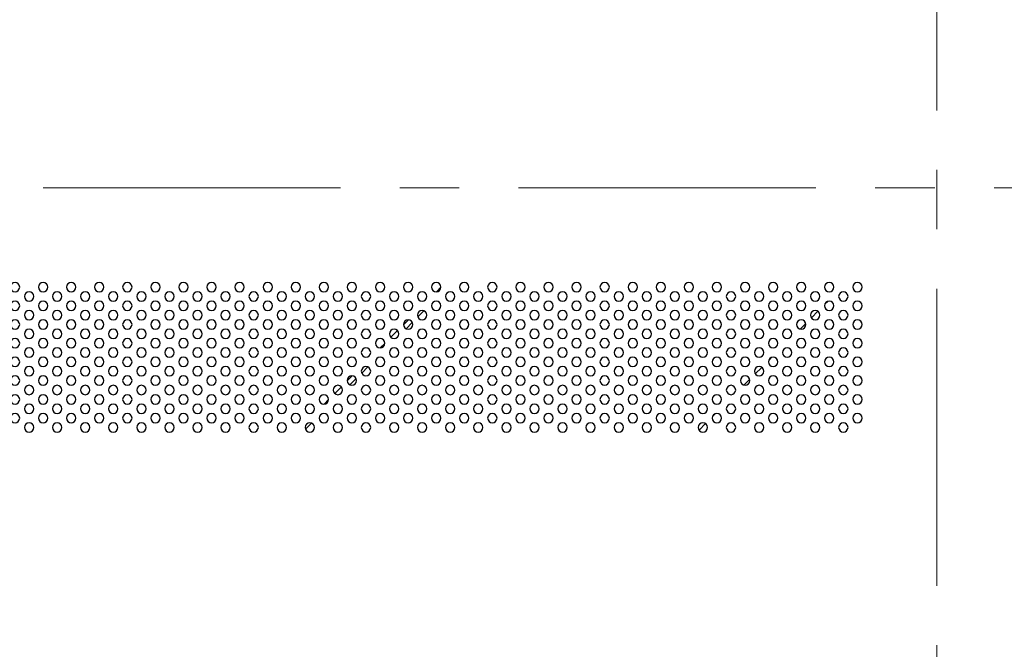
# Model space of a CAD drawing. Header units: millimetres. Extents: x 0 to 1118, y 0 to 864.
# Tile 93 of 256: x 837 to 879, y 404 to 431. Entities that reach past the tile are written whole.
import ezdxf

# ---------------------------------------------------------------- set-up
doc = ezdxf.new("R2010")
doc.units = ezdxf.units.MM
doc.linetypes.add('CENTERX2', pattern=[20.32, 12.7, -2.54, 2.54, -2.54])

msp = doc.modelspace()

# ---------------------------------------------------------------- linework, layer by layer
at = {"color": 7, "linetype": 'CENTERX2', "lineweight": 18}
for p, q in [((876.5515, 541.5675), (876.5515, 301.3808)), ((675.7975, 423.952), (1079.6431, 423.952))]:
    msp.add_line(p, q, dxfattribs=at)
at = {"color": 7, "linetype": 'Continuous', "lineweight": 25}
for p, q in [((855.3523, 419.7079), (855.1627, 419.5183)), ((854.3681, 418.4408), (854.6298, 418.7025)), ((871.8882, 419.1073), (871.7633, 418.9825)), ((853.9623, 418.3178), (853.7528, 418.1084)), ((871.4645, 418.6837), (871.1869, 418.4061)), ((853.8654, 417.938), (854.1326, 418.2052)), ((870.9468, 418.166), (870.7047, 417.9238)), ((853.4989, 417.8544), (853.2162, 417.5717)), ((852.9523, 417.3079), (852.7627, 417.1183)), ((869.4882, 416.7073), (869.3633, 416.5825)), ((851.9681, 416.0408), (852.2298, 416.3025)), ((869.0645, 416.2837), (868.7869, 416.0061)), ((851.5623, 415.9178), (851.3528, 415.7084)), ((851.4654, 415.538), (851.7326, 415.8052)), ((868.5468, 415.766), (868.3047, 415.5238)), ((851.0989, 415.4544), (850.8162, 415.1717)), ((850.5523, 414.9079), (850.3627, 414.7183)), ((867.0882, 414.3073), (866.9633, 414.1825)), ((849.5681, 413.6408), (849.8298, 413.9025)), ((866.6645, 413.8837), (866.3869, 413.6061))]:
    msp.add_line(p, q, dxfattribs=at)
for centre, start, end in [((837.1526, 419.718), 0, 180), ((837.1526, 419.718), 180, 0), ((838.3526, 419.718), 0, 180), ((838.3526, 419.718), 180, 0), ((839.5526, 419.718), 0, 180), ((839.5526, 419.718), 180, 0), ((840.7526, 419.718), 0, 180), ((840.7526, 419.718), 180, 0), ((841.9526, 419.718), 0, 180), ((841.9526, 419.718), 180, 0), ((843.1526, 419.718), 0, 180), ((843.1526, 419.718), 180, 0), ((844.3526, 419.718), 0, 180), ((844.3526, 419.718), 180, 0), ((845.5526, 419.718), 0, 180), ((845.5526, 419.718), 180, 0), ((846.7526, 419.718), 0, 180), ((846.7526, 419.718), 180, 0), ((847.9526, 419.718), 0, 180), ((847.9526, 419.718), 180, 0), ((849.1526, 419.718), 0, 180), ((849.1526, 419.718), 180, 0), ((850.3526, 419.718), 0, 180), ((850.3526, 419.718), 180, 0), ((851.5526, 419.718), 0, 180), ((851.5526, 419.718), 180, 0), ((852.7526, 419.718), 0, 180), ((852.7526, 419.718), 180, 0), ((853.9526, 419.718), 0, 180), ((853.9526, 419.718), 180, 0), ((855.1526, 419.718), 0, 180), ((855.1526, 419.718), 180, 0), ((856.3526, 419.718), 0, 180), ((856.3526, 419.718), 180, 0), ((857.5526, 419.718), 0, 180), ((857.5526, 419.718), 180, 0), ((858.7526, 419.718), 0, 180), ((858.7526, 419.718), 180, 0), ((859.9526, 419.718), 0, 180), ((859.9526, 419.718), 180, 0), ((861.1526, 419.718), 0, 180), ((861.1526, 419.718), 180, 0), ((862.3526, 419.718), 0, 180), ((862.3526, 419.718), 180, 0), ((863.5526, 419.718), 0, 180), ((863.5526, 419.718), 180, 0), ((864.7526, 419.718), 0, 180), ((864.7526, 419.718), 180, 0), ((865.9526, 419.718), 0, 180), ((865.9526, 419.718), 180, 0), ((867.1526, 419.718), 0, 180), ((867.1526, 419.718), 180, 0), ((868.3526, 419.718), 0, 180), ((868.3526, 419.718), 180, 0), ((869.5526, 419.718), 0, 180), ((869.5526, 419.718), 180, 0), ((870.7526, 419.718), 0, 180), ((870.7526, 419.718), 180, 0), ((871.9526, 419.718), 0, 180), ((871.9526, 419.718), 180, 0), ((873.1526, 419.718), 0, 180), ((873.1526, 419.718), 180, 0), ((837.1526, 418.918), 0, 180), ((837.7526, 419.318), 0, 180), ((837.7526, 419.318), 180, 0), ((838.3526, 418.918), 0, 180), ((838.9526, 419.318), 0, 180), ((838.9526, 419.318), 180, 0), ((839.5526, 418.918), 0, 180), ((840.1526, 419.318), 0, 180), ((840.1526, 419.318), 180, 0), ((840.7526, 418.918), 0, 180), ((841.3526, 419.318), 0, 180), ((841.3526, 419.318), 180, 0), ((841.9526, 418.918), 0, 180), ((842.5526, 419.318), 0, 180), ((842.5526, 419.318), 180, 0), ((843.1526, 418.918), 0, 180), ((843.7526, 419.318), 0, 180), ((843.7526, 419.318), 180, 0), ((844.3526, 418.918), 0, 180), ((844.9526, 419.318), 0, 180), ((844.9526, 419.318), 180, 0), ((845.5526, 418.918), 0, 180), ((846.1526, 419.318), 0, 180), ((846.1526, 419.318), 180, 0), ((846.7526, 418.918), 0, 180), ((847.3526, 419.318), 0, 180), ((847.3526, 419.318), 180, 0), ((847.9526, 418.918), 0, 180), ((848.5526, 419.318), 0, 180), ((848.5526, 419.318), 180, 0), ((849.1526, 418.918), 0, 180), ((849.7526, 419.318), 0, 180), ((849.7526, 419.318), 180, 0), ((850.3526, 418.918), 0, 180), ((850.9526, 419.318), 0, 180), ((850.9526, 419.318), 180, 0), ((851.5526, 418.918), 0, 180), ((852.1526, 419.318), 0, 180), ((852.1526, 419.318), 180, 0), ((852.7526, 418.918), 0, 180), ((853.3526, 419.318), 0, 180), ((853.3526, 419.318), 180, 0), ((853.9526, 418.918), 0, 180), ((854.5526, 419.318), 0, 180), ((854.5526, 419.318), 180, 0), ((855.1526, 418.918), 0, 180), ((855.7526, 419.318), 0, 180), ((855.7526, 419.318), 180, 0), ((856.3526, 418.918), 0, 180), ((856.9526, 419.318), 0, 180), ((856.9526, 419.318), 180, 0), ((857.5526, 418.918), 0, 180), ((858.1526, 419.318), 0, 180), ((858.1526, 419.318), 180, 0), ((858.7526, 418.918), 0, 180), ((859.3526, 419.318), 0, 180), ((859.3526, 419.318), 180, 0), ((859.9526, 418.918), 0, 180), ((860.5526, 419.318), 0, 180), ((860.5526, 419.318), 180, 0), ((861.1526, 418.918), 0, 180), ((861.7526, 419.318), 0, 180), ((861.7526, 419.318), 180, 0), ((862.3526, 418.918), 0, 180), ((862.9526, 419.318), 0, 180), ((862.9526, 419.318), 180, 0), ((863.5526, 418.918), 0, 180), ((864.1526, 419.318), 0, 180), ((864.1526, 419.318), 180, 0), ((864.7526, 418.918), 0, 180), ((865.3526, 419.318), 0, 180), ((865.3526, 419.318), 180, 0), ((865.9526, 418.918), 0, 180), ((866.5526, 419.318), 0, 180), ((866.5526, 419.318), 180, 0), ((867.1526, 418.918), 0, 180), ((867.7526, 419.318), 0, 180), ((867.7526, 419.318), 180, 0), ((868.3526, 418.918), 0, 180), ((868.9526, 419.318), 0, 180), ((868.9526, 419.318), 180, 0), ((869.5526, 418.918), 0, 180), ((870.1526, 419.318), 0, 180), ((870.1526, 419.318), 180, 0), ((870.7526, 418.918), 0, 180), ((871.3526, 419.318), 0, 180), ((871.3526, 419.318), 180, 0), ((871.9526, 418.918), 0, 180), ((872.5526, 419.318), 0, 180), ((872.5526, 419.318), 180, 0), ((873.1526, 418.918), 0, 180), ((837.1526, 418.918), 180, 0), ((837.7526, 418.518), 0, 180), ((838.3526, 418.918), 180, 0), ((838.9526, 418.518), 0, 180), ((839.5526, 418.918), 180, 0), ((840.1526, 418.518), 0, 180), ((840.7526, 418.918), 180, 0), ((841.3526, 418.518), 0, 180), ((841.9526, 418.918), 180, 0), ((842.5526, 418.518), 0, 180), ((843.1526, 418.918), 180, 0), ((843.7526, 418.518), 0, 180), ((844.3526, 418.918), 180, 0), ((844.9526, 418.518), 0, 180), ((845.5526, 418.918), 180, 0), ((846.1526, 418.518), 0, 180), ((846.7526, 418.918), 180, 0), ((847.3526, 418.518), 0, 180), ((847.9526, 418.918), 180, 0), ((848.5526, 418.518), 0, 180), ((849.1526, 418.918), 180, 0), ((849.7526, 418.518), 0, 180), ((850.3526, 418.918), 180, 0), ((850.9526, 418.518), 0, 180), ((851.5526, 418.918), 180, 0), ((852.1526, 418.518), 0, 180), ((852.7526, 418.918), 180, 0), ((853.3526, 418.518), 0, 180), ((853.9526, 418.918), 180, 0), ((854.5526, 418.518), 0, 180), ((855.1526, 418.918), 180, 0), ((855.7526, 418.518), 0, 180), ((856.3526, 418.918), 180, 0), ((856.9526, 418.518), 0, 180), ((857.5526, 418.918), 180, 0), ((858.1526, 418.518), 0, 180), ((858.7526, 418.918), 180, 0), ((859.3526, 418.518), 0, 180), ((859.9526, 418.918), 180, 0), ((860.5526, 418.518), 0, 180), ((861.1526, 418.918), 180, 0), ((861.7526, 418.518), 0, 180), ((862.3526, 418.918), 180, 0), ((862.9526, 418.518), 0, 180), ((863.5526, 418.918), 180, 0), ((864.1526, 418.518), 0, 180), ((864.7526, 418.918), 180, 0), ((865.3526, 418.518), 0, 180), ((865.9526, 418.918), 180, 0), ((866.5526, 418.518), 0, 180), ((867.1526, 418.918), 180, 0), ((867.7526, 418.518), 0, 180), ((868.3526, 418.918), 180, 0), ((868.9526, 418.518), 0, 180), ((869.5526, 418.918), 180, 0), ((870.1526, 418.518), 0, 180), ((870.7526, 418.918), 180, 0), ((871.3526, 418.518), 0, 180), ((871.9526, 418.918), 180, 0), ((872.5526, 418.518), 0, 180), ((873.1526, 418.918), 180, 0), ((837.1526, 418.118), 0, 180), ((837.7526, 418.518), 180, 0), ((838.3526, 418.118), 0, 180), ((838.9526, 418.518), 180, 0), ((839.5526, 418.118), 0, 180), ((840.1526, 418.518), 180, 0), ((840.7526, 418.118), 0, 180), ((841.3526, 418.518), 180, 0), ((841.9526, 418.118), 0, 180), ((842.5526, 418.518), 180, 0), ((843.1526, 418.118), 0, 180), ((843.7526, 418.518), 180, 0), ((844.3526, 418.118), 0, 180), ((844.9526, 418.518), 180, 0), ((845.5526, 418.118), 0, 180), ((846.1526, 418.518), 180, 0), ((846.7526, 418.118), 0, 180), ((847.3526, 418.518), 180, 0), ((847.9526, 418.118), 0, 180), ((848.5526, 418.518), 180, 0), ((849.1526, 418.118), 0, 180), ((849.7526, 418.518), 180, 0), ((850.3526, 418.118), 0, 180), ((850.9526, 418.518), 180, 0), ((851.5526, 418.118), 0, 180), ((852.1526, 418.518), 180, 0), ((852.7526, 418.118), 0, 180), ((853.3526, 418.518), 180, 0), ((853.9526, 418.118), 0, 180), ((854.5526, 418.518), 180, 0), ((855.1526, 418.118), 0, 180), ((855.7526, 418.518), 180, 0), ((856.3526, 418.118), 0, 180), ((856.9526, 418.518), 180, 0), ((857.5526, 418.118), 0, 180), ((858.1526, 418.518), 180, 0), ((858.7526, 418.118), 0, 180), ((859.3526, 418.518), 180, 0), ((859.9526, 418.118), 0, 180), ((860.5526, 418.518), 180, 0), ((861.1526, 418.118), 0, 180), ((861.7526, 418.518), 180, 0), ((862.3526, 418.118), 0, 180), ((862.9526, 418.518), 180, 0), ((863.5526, 418.118), 0, 180), ((864.1526, 418.518), 180, 0), ((864.7526, 418.118), 0, 180), ((865.3526, 418.518), 180, 0), ((865.9526, 418.118), 0, 180), ((866.5526, 418.518), 180, 0), ((867.1526, 418.118), 0, 180), ((867.7526, 418.518), 180, 0), ((868.3526, 418.118), 0, 180), ((868.9526, 418.518), 180, 0), ((869.5526, 418.118), 0, 180), ((870.1526, 418.518), 180, 0), ((870.7526, 418.118), 0, 180), ((871.3526, 418.518), 180, 0), ((871.9526, 418.118), 0, 180), ((872.5526, 418.518), 180, 0), ((873.1526, 418.118), 0, 180), ((837.1526, 418.118), 180, 0), ((837.7526, 417.718), 0, 180), ((838.3526, 418.118), 180, 0), ((838.9526, 417.718), 0, 180), ((839.5526, 418.118), 180, 0), ((840.1526, 417.718), 0, 180), ((840.7526, 418.118), 180, 0), ((841.3526, 417.718), 0, 180), ((841.9526, 418.118), 180, 0), ((842.5526, 417.718), 0, 180), ((843.1526, 418.118), 180, 0), ((843.7526, 417.718), 0, 180), ((844.3526, 418.118), 180, 0), ((844.9526, 417.718), 0, 180), ((845.5526, 418.118), 180, 0), ((846.1526, 417.718), 0, 180), ((846.7526, 418.118), 180, 0), ((847.3526, 417.718), 0, 180), ((847.9526, 418.118), 180, 0), ((848.5526, 417.718), 0, 180), ((849.1526, 418.118), 180, 0), ((849.7526, 417.718), 0, 180), ((850.3526, 418.118), 180, 0), ((850.9526, 417.718), 0, 180), ((851.5526, 418.118), 180, 0), ((852.1526, 417.718), 0, 180), ((852.7526, 418.118), 180, 0), ((853.3526, 417.718), 0, 180), ((853.9526, 418.118), 180, 0), ((854.5526, 417.718), 0, 180), ((855.1526, 418.118), 180, 0), ((855.7526, 417.718), 0, 180), ((856.3526, 418.118), 180, 0), ((856.9526, 417.718), 0, 180), ((857.5526, 418.118), 180, 0), ((858.1526, 417.718), 0, 180), ((858.7526, 418.118), 180, 0), ((859.3526, 417.718), 0, 180), ((859.9526, 418.118), 180, 0), ((860.5526, 417.718), 0, 180), ((861.1526, 418.118), 180, 0), ((861.7526, 417.718), 0, 180), ((862.3526, 418.118), 180, 0), ((862.9526, 417.718), 0, 180), ((863.5526, 418.118), 180, 0), ((864.1526, 417.718), 0, 180), ((864.7526, 418.118), 180, 0), ((865.3526, 417.718), 0, 180), ((865.9526, 418.118), 180, 0), ((866.5526, 417.718), 0, 180), ((867.1526, 418.118), 180, 0), ((867.7526, 417.718), 0, 180), ((868.3526, 418.118), 180, 0), ((868.9526, 417.718), 0, 180), ((869.5526, 418.118), 180, 0), ((870.1526, 417.718), 0, 180), ((870.7526, 418.118), 180, 0), ((871.3526, 417.718), 0, 180), ((871.9526, 418.118), 180, 0), ((872.5526, 417.718), 0, 180), ((873.1526, 418.118), 180, 0), ((837.1526, 417.318), 0, 180), ((837.7526, 417.718), 180, 0), ((838.3526, 417.318), 0, 180), ((838.9526, 417.718), 180, 0), ((839.5526, 417.318), 0, 180), ((840.1526, 417.718), 180, 0), ((840.7526, 417.318), 0, 180), ((841.3526, 417.718), 180, 0), ((841.9526, 417.318), 0, 180), ((842.5526, 417.718), 180, 0), ((843.1526, 417.318), 0, 180), ((843.7526, 417.718), 180, 0), ((844.3526, 417.318), 0, 180), ((844.9526, 417.718), 180, 0), ((845.5526, 417.318), 0, 180), ((846.1526, 417.718), 180, 0), ((846.7526, 417.318), 0, 180), ((847.3526, 417.718), 180, 0), ((847.9526, 417.318), 0, 180), ((848.5526, 417.718), 180, 0), ((849.1526, 417.318), 0, 180), ((849.7526, 417.718), 180, 0), ((850.3526, 417.318), 0, 180), ((850.9526, 417.718), 180, 0), ((851.5526, 417.318), 0, 180), ((852.1526, 417.718), 180, 0), ((852.7526, 417.318), 0, 180), ((853.3526, 417.718), 180, 0), ((853.9526, 417.318), 0, 180), ((854.5526, 417.718), 180, 0), ((855.1526, 417.318), 0, 180), ((855.7526, 417.718), 180, 0), ((856.3526, 417.318), 0, 180), ((856.9526, 417.718), 180, 0), ((857.5526, 417.318), 0, 180), ((858.1526, 417.718), 180, 0), ((858.7526, 417.318), 0, 180), ((859.3526, 417.718), 180, 0), ((859.9526, 417.318), 0, 180), ((860.5526, 417.718), 180, 0), ((861.1526, 417.318), 0, 180), ((861.7526, 417.718), 180, 0), ((862.3526, 417.318), 0, 180), ((862.9526, 417.718), 180, 0), ((863.5526, 417.318), 0, 180), ((864.1526, 417.718), 180, 0), ((864.7526, 417.318), 0, 180), ((865.3526, 417.718), 180, 0), ((865.9526, 417.318), 0, 180), ((866.5526, 417.718), 180, 0), ((867.1526, 417.318), 0, 180), ((867.7526, 417.718), 180, 0), ((868.3526, 417.318), 0, 180), ((868.9526, 417.718), 180, 0), ((869.5526, 417.318), 0, 180), ((870.1526, 417.718), 180, 0), ((870.7526, 417.318), 0, 180), ((871.3526, 417.718), 180, 0), ((871.9526, 417.318), 0, 180), ((872.5526, 417.718), 180, 0), ((873.1526, 417.318), 0, 180), ((837.1526, 417.318), 180, 0), ((837.7526, 416.918), 0, 180), ((838.3526, 417.318), 180, 0), ((838.9526, 416.918), 0, 180), ((839.5526, 417.318), 180, 0), ((840.1526, 416.918), 0, 180), ((840.7526, 417.318), 180, 0), ((841.3526, 416.918), 0, 180), ((841.9526, 417.318), 180, 0), ((842.5526, 416.918), 0, 180), ((843.1526, 417.318), 180, 0), ((843.7526, 416.918), 0, 180), ((844.3526, 417.318), 180, 0), ((844.9526, 416.918), 0, 180), ((845.5526, 417.318), 180, 0), ((846.1526, 416.918), 0, 180), ((846.7526, 417.318), 180, 0), ((847.3526, 416.918), 0, 180), ((847.9526, 417.318), 180, 0), ((848.5526, 416.918), 0, 180), ((849.1526, 417.318), 180, 0), ((849.7526, 416.918), 0, 180), ((850.3526, 417.318), 180, 0), ((850.9526, 416.918), 0, 180), ((851.5526, 417.318), 180, 0), ((852.1526, 416.918), 0, 180), ((852.7526, 417.318), 180, 0), ((853.3526, 416.918), 0, 180), ((853.9526, 417.318), 180, 0), ((854.5526, 416.918), 0, 180), ((855.1526, 417.318), 180, 0), ((855.7526, 416.918), 0, 180), ((856.3526, 417.318), 180, 0), ((856.9526, 416.918), 0, 180), ((857.5526, 417.318), 180, 0), ((858.1526, 416.918), 0, 180), ((858.7526, 417.318), 180, 0), ((859.3526, 416.918), 0, 180), ((859.9526, 417.318), 180, 0), ((860.5526, 416.918), 0, 180), ((861.1526, 417.318), 180, 0), ((861.7526, 416.918), 0, 180), ((862.3526, 417.318), 180, 0), ((862.9526, 416.918), 0, 180), ((863.5526, 417.318), 180, 0), ((864.1526, 416.918), 0, 180), ((864.7526, 417.318), 180, 0), ((865.3526, 416.918), 0, 180), ((865.9526, 417.318), 180, 0), ((866.5526, 416.918), 0, 180), ((867.1526, 417.318), 180, 0), ((867.7526, 416.918), 0, 180), ((868.3526, 417.318), 180, 0), ((868.9526, 416.918), 0, 180), ((869.5526, 417.318), 180, 0), ((870.1526, 416.918), 0, 180), ((870.7526, 417.318), 180, 0), ((871.3526, 416.918), 0, 180), ((871.9526, 417.318), 180, 0), ((872.5526, 416.918), 0, 180), ((873.1526, 417.318), 180, 0), ((837.1526, 416.518), 0, 180), ((837.7526, 416.918), 180, 0), ((838.3526, 416.518), 0, 180), ((838.9526, 416.918), 180, 0), ((839.5526, 416.518), 0, 180), ((840.1526, 416.918), 180, 0), ((840.7526, 416.518), 0, 180), ((841.3526, 416.918), 180, 0), ((841.9526, 416.518), 0, 180), ((842.5526, 416.918), 180, 0), ((843.1526, 416.518), 0, 180), ((843.7526, 416.918), 180, 0), ((844.3526, 416.518), 0, 180), ((844.9526, 416.918), 180, 0), ((845.5526, 416.518), 0, 180), ((846.1526, 416.918), 180, 0), ((846.7526, 416.518), 0, 180), ((847.3526, 416.918), 180, 0), ((847.9526, 416.518), 0, 180), ((848.5526, 416.918), 180, 0), ((849.1526, 416.518), 0, 180), ((849.7526, 416.918), 180, 0), ((850.3526, 416.518), 0, 180), ((850.9526, 416.918), 180, 0), ((851.5526, 416.518), 0, 180), ((852.1526, 416.918), 180, 0), ((852.7526, 416.518), 0, 180), ((853.3526, 416.918), 180, 0), ((853.9526, 416.518), 0, 180), ((854.5526, 416.918), 180, 0), ((855.1526, 416.518), 0, 180), ((855.7526, 416.918), 180, 0), ((856.3526, 416.518), 0, 180), ((856.9526, 416.918), 180, 0), ((857.5526, 416.518), 0, 180), ((858.1526, 416.918), 180, 0), ((858.7526, 416.518), 0, 180), ((859.3526, 416.918), 180, 0), ((859.9526, 416.518), 0, 180), ((860.5526, 416.918), 180, 0), ((861.1526, 416.518), 0, 180), ((861.7526, 416.918), 180, 0), ((862.3526, 416.518), 0, 180), ((862.9526, 416.918), 180, 0), ((863.5526, 416.518), 0, 180), ((864.1526, 416.918), 180, 0), ((864.7526, 416.518), 0, 180), ((865.3526, 416.918), 180, 0), ((865.9526, 416.518), 0, 180), ((866.5526, 416.918), 180, 0), ((867.1526, 416.518), 0, 180), ((867.7526, 416.918), 180, 0), ((868.3526, 416.518), 0, 180), ((868.9526, 416.918), 180, 0), ((869.5526, 416.518), 0, 180), ((870.1526, 416.918), 180, 0), ((870.7526, 416.518), 0, 180), ((871.3526, 416.918), 180, 0), ((871.9526, 416.518), 0, 180), ((872.5526, 416.918), 180, 0), ((873.1526, 416.518), 0, 180), ((837.1526, 416.518), 180, 0), ((837.7526, 416.118), 0, 180), ((838.3526, 416.518), 180, 0), ((838.9526, 416.118), 0, 180), ((839.5526, 416.518), 180, 0), ((840.1526, 416.118), 0, 180), ((840.7526, 416.518), 180, 0), ((841.3526, 416.118), 0, 180), ((841.9526, 416.518), 180, 0), ((842.5526, 416.118), 0, 180), ((843.1526, 416.518), 180, 0), ((843.7526, 416.118), 0, 180), ((844.3526, 416.518), 180, 0), ((844.9526, 416.118), 0, 180), ((845.5526, 416.518), 180, 0), ((846.1526, 416.118), 0, 180), ((846.7526, 416.518), 180, 0), ((847.3526, 416.118), 0, 180), ((847.9526, 416.518), 180, 0), ((848.5526, 416.118), 0, 180), ((849.1526, 416.518), 180, 0), ((849.7526, 416.118), 0, 180), ((850.3526, 416.518), 180, 0), ((850.9526, 416.118), 0, 180), ((851.5526, 416.518), 180, 0), ((852.1526, 416.118), 0, 180), ((852.7526, 416.518), 180, 0), ((853.3526, 416.118), 0, 180), ((853.9526, 416.518), 180, 0), ((854.5526, 416.118), 0, 180), ((855.1526, 416.518), 180, 0), ((855.7526, 416.118), 0, 180), ((856.3526, 416.518), 180, 0), ((856.9526, 416.118), 0, 180), ((857.5526, 416.518), 180, 0), ((858.1526, 416.118), 0, 180), ((858.7526, 416.518), 180, 0), ((859.3526, 416.118), 0, 180), ((859.9526, 416.518), 180, 0), ((860.5526, 416.118), 0, 180), ((861.1526, 416.518), 180, 0), ((861.7526, 416.118), 0, 180), ((862.3526, 416.518), 180, 0), ((862.9526, 416.118), 0, 180), ((863.5526, 416.518), 180, 0), ((864.1526, 416.118), 0, 180), ((864.7526, 416.518), 180, 0), ((865.3526, 416.118), 0, 180), ((865.9526, 416.518), 180, 0), ((866.5526, 416.118), 0, 180), ((867.1526, 416.518), 180, 0), ((867.7526, 416.118), 0, 180), ((868.3526, 416.518), 180, 0), ((868.9526, 416.118), 0, 180), ((869.5526, 416.518), 180, 0), ((870.1526, 416.118), 0, 180), ((870.7526, 416.518), 180, 0), ((871.3526, 416.118), 0, 180), ((871.9526, 416.518), 180, 0), ((872.5526, 416.118), 0, 180), ((873.1526, 416.518), 180, 0), ((837.1526, 415.718), 0, 180), ((837.7526, 416.118), 180, 0), ((838.3526, 415.718), 0, 180), ((838.9526, 416.118), 180, 0), ((839.5526, 415.718), 0, 180), ((840.1526, 416.118), 180, 0), ((840.7526, 415.718), 0, 180), ((841.3526, 416.118), 180, 0), ((841.9526, 415.718), 0, 180), ((842.5526, 416.118), 180, 0), ((843.1526, 415.718), 0, 180), ((843.7526, 416.118), 180, 0), ((844.3526, 415.718), 0, 180), ((844.9526, 416.118), 180, 0), ((845.5526, 415.718), 0, 180), ((846.1526, 416.118), 180, 0), ((846.7526, 415.718), 0, 180), ((847.3526, 416.118), 180, 0), ((847.9526, 415.718), 0, 180), ((848.5526, 416.118), 180, 0), ((849.1526, 415.718), 0, 180), ((849.7526, 416.118), 180, 0), ((850.3526, 415.718), 0, 180), ((850.9526, 416.118), 180, 0), ((851.5526, 415.718), 0, 180), ((852.1526, 416.118), 180, 0), ((852.7526, 415.718), 0, 180), ((853.3526, 416.118), 180, 0), ((853.9526, 415.718), 0, 180), ((854.5526, 416.118), 180, 0), ((855.1526, 415.718), 0, 180), ((855.7526, 416.118), 180, 0), ((856.3526, 415.718), 0, 180), ((856.9526, 416.118), 180, 0), ((857.5526, 415.718), 0, 180), ((858.1526, 416.118), 180, 0), ((858.7526, 415.718), 0, 180), ((859.3526, 416.118), 180, 0), ((859.9526, 415.718), 0, 180), ((860.5526, 416.118), 180, 0), ((861.1526, 415.718), 0, 180), ((861.7526, 416.118), 180, 0), ((862.3526, 415.718), 0, 180), ((862.9526, 416.118), 180, 0), ((863.5526, 415.718), 0, 180), ((864.1526, 416.118), 180, 0), ((864.7526, 415.718), 0, 180), ((865.3526, 416.118), 180, 0), ((865.9526, 415.718), 0, 180), ((866.5526, 416.118), 180, 0), ((867.1526, 415.718), 0, 180), ((867.7526, 416.118), 180, 0), ((868.3526, 415.718), 0, 180), ((868.9526, 416.118), 180, 0), ((869.5526, 415.718), 0, 180), ((870.1526, 416.118), 180, 0), ((870.7526, 415.718), 0, 180), ((871.3526, 416.118), 180, 0), ((871.9526, 415.718), 0, 180), ((872.5526, 416.118), 180, 0), ((873.1526, 415.718), 0, 180), ((837.1526, 415.718), 180, 0), ((837.7526, 415.318), 0, 180), ((838.3526, 415.718), 180, 0), ((838.9526, 415.318), 0, 180), ((839.5526, 415.718), 180, 0), ((840.1526, 415.318), 0, 180), ((840.7526, 415.718), 180, 0), ((841.3526, 415.318), 0, 180), ((841.9526, 415.718), 180, 0), ((842.5526, 415.318), 0, 180), ((843.1526, 415.718), 180, 0), ((843.7526, 415.318), 0, 180), ((844.3526, 415.718), 180, 0), ((844.9526, 415.318), 0, 180), ((845.5526, 415.718), 180, 0), ((846.1526, 415.318), 0, 180), ((846.7526, 415.718), 180, 0), ((847.3526, 415.318), 0, 180), ((847.9526, 415.718), 180, 0), ((848.5526, 415.318), 0, 180), ((849.1526, 415.718), 180, 0), ((849.7526, 415.318), 0, 180), ((850.3526, 415.718), 180, 0), ((850.9526, 415.318), 0, 180), ((851.5526, 415.718), 180, 0), ((852.1526, 415.318), 0, 180), ((852.7526, 415.718), 180, 0), ((853.3526, 415.318), 0, 180), ((853.9526, 415.718), 180, 0), ((854.5526, 415.318), 0, 180), ((855.1526, 415.718), 180, 0), ((855.7526, 415.318), 0, 180), ((856.3526, 415.718), 180, 0), ((856.9526, 415.318), 0, 180), ((857.5526, 415.718), 180, 0), ((858.1526, 415.318), 0, 180), ((858.7526, 415.718), 180, 0), ((859.3526, 415.318), 0, 180), ((859.9526, 415.718), 180, 0), ((860.5526, 415.318), 0, 180), ((861.1526, 415.718), 180, 0), ((861.7526, 415.318), 0, 180), ((862.3526, 415.718), 180, 0), ((862.9526, 415.318), 0, 180), ((863.5526, 415.718), 180, 0), ((864.1526, 415.318), 0, 180), ((864.7526, 415.718), 180, 0), ((865.3526, 415.318), 0, 180), ((865.9526, 415.718), 180, 0), ((866.5526, 415.318), 0, 180), ((867.1526, 415.718), 180, 0), ((867.7526, 415.318), 0, 180), ((868.3526, 415.718), 180, 0), ((868.9526, 415.318), 0, 180), ((869.5526, 415.718), 180, 0), ((870.1526, 415.318), 0, 180), ((870.7526, 415.718), 180, 0), ((871.3526, 415.318), 0, 180), ((871.9526, 415.718), 180, 0), ((872.5526, 415.318), 0, 180), ((873.1526, 415.718), 180, 0), ((837.1526, 414.918), 0, 180), ((837.1526, 414.918), 180, 0), ((837.7526, 415.318), 180, 0), ((838.3526, 414.918), 0, 180), ((838.3526, 414.918), 180, 0), ((838.9526, 415.318), 180, 0), ((839.5526, 414.918), 0, 180), ((839.5526, 414.918), 180, 0), ((840.1526, 415.318), 180, 0), ((840.7526, 414.918), 0, 180), ((840.7526, 414.918), 180, 0), ((841.3526, 415.318), 180, 0), ((841.9526, 414.918), 0, 180), ((841.9526, 414.918), 180, 0), ((842.5526, 415.318), 180, 0), ((843.1526, 414.918), 0, 180), ((843.1526, 414.918), 180, 0), ((843.7526, 415.318), 180, 0), ((844.3526, 414.918), 0, 180), ((844.3526, 414.918), 180, 0), ((844.9526, 415.318), 180, 0), ((845.5526, 414.918), 0, 180), ((845.5526, 414.918), 180, 0), ((846.1526, 415.318), 180, 0), ((846.7526, 414.918), 0, 180), ((846.7526, 414.918), 180, 0), ((847.3526, 415.318), 180, 0), ((847.9526, 414.918), 0, 180), ((847.9526, 414.918), 180, 0), ((848.5526, 415.318), 180, 0), ((849.1526, 414.918), 0, 180), ((849.1526, 414.918), 180, 0), ((849.7526, 415.318), 180, 0), ((850.3526, 414.918), 0, 180), ((850.3526, 414.918), 180, 0), ((850.9526, 415.318), 180, 0), ((851.5526, 414.918), 0, 180), ((851.5526, 414.918), 180, 0), ((852.1526, 415.318), 180, 0), ((852.7526, 414.918), 0, 180), ((852.7526, 414.918), 180, 0), ((853.3526, 415.318), 180, 0), ((853.9526, 414.918), 0, 180), ((853.9526, 414.918), 180, 0), ((854.5526, 415.318), 180, 0), ((855.1526, 414.918), 0, 180), ((855.1526, 414.918), 180, 0), ((855.7526, 415.318), 180, 0), ((856.3526, 414.918), 0, 180), ((856.3526, 414.918), 180, 0), ((856.9526, 415.318), 180, 0), ((857.5526, 414.918), 0, 180), ((857.5526, 414.918), 180, 0), ((858.1526, 415.318), 180, 0), ((858.7526, 414.918), 0, 180), ((858.7526, 414.918), 180, 0), ((859.3526, 415.318), 180, 0), ((859.9526, 414.918), 0, 180), ((859.9526, 414.918), 180, 0), ((860.5526, 415.318), 180, 0), ((861.1526, 414.918), 0, 180), ((861.1526, 414.918), 180, 0), ((861.7526, 415.318), 180, 0), ((862.3526, 414.918), 0, 180), ((862.3526, 414.918), 180, 0), ((862.9526, 415.318), 180, 0), ((863.5526, 414.918), 0, 180), ((863.5526, 414.918), 180, 0), ((864.1526, 415.318), 180, 0), ((864.7526, 414.918), 0, 180), ((864.7526, 414.918), 180, 0), ((865.3526, 415.318), 180, 0), ((865.9526, 414.918), 0, 180), ((865.9526, 414.918), 180, 0), ((866.5526, 415.318), 180, 0), ((867.1526, 414.918), 0, 180), ((867.1526, 414.918), 180, 0), ((867.7526, 415.318), 180, 0), ((868.3526, 414.918), 0, 180), ((868.3526, 414.918), 180, 0), ((868.9526, 415.318), 180, 0), ((869.5526, 414.918), 0, 180), ((869.5526, 414.918), 180, 0), ((870.1526, 415.318), 180, 0), ((870.7526, 414.918), 0, 180), ((870.7526, 414.918), 180, 0), ((871.3526, 415.318), 180, 0), ((871.9526, 414.918), 0, 180), ((871.9526, 414.918), 180, 0), ((872.5526, 415.318), 180, 0), ((873.1526, 414.918), 0, 180), ((873.1526, 414.918), 180, 0), ((837.7526, 414.518), 0, 180), ((837.7526, 414.518), 180, 0), ((838.9526, 414.518), 0, 180), ((838.9526, 414.518), 180, 0), ((840.1526, 414.518), 0, 180), ((840.1526, 414.518), 180, 0), ((841.3526, 414.518), 0, 180), ((841.3526, 414.518), 180, 0), ((842.5526, 414.518), 0, 180), ((842.5526, 414.518), 180, 0), ((843.7526, 414.518), 0, 180), ((843.7526, 414.518), 180, 0), ((844.9526, 414.518), 0, 180), ((844.9526, 414.518), 180, 0), ((846.1526, 414.518), 0, 180), ((846.1526, 414.518), 180, 0), ((847.3526, 414.518), 0, 180), ((847.3526, 414.518), 180, 0), ((848.5526, 414.518), 0, 180), ((848.5526, 414.518), 180, 0), ((849.7526, 414.518), 0, 180), ((849.7526, 414.518), 180, 0), ((850.9526, 414.518), 0, 180), ((850.9526, 414.518), 180, 0), ((852.1526, 414.518), 0, 180), ((852.1526, 414.518), 180, 0), ((853.3526, 414.518), 0, 180), ((853.3526, 414.518), 180, 0), ((854.5526, 414.518), 0, 180), ((854.5526, 414.518), 180, 0), ((855.7526, 414.518), 0, 180), ((855.7526, 414.518), 180, 0), ((856.9526, 414.518), 0, 180), ((856.9526, 414.518), 180, 0), ((858.1526, 414.518), 0, 180), ((858.1526, 414.518), 180, 0), ((859.3526, 414.518), 0, 180), ((859.3526, 414.518), 180, 0), ((860.5526, 414.518), 0, 180), ((860.5526, 414.518), 180, 0), ((861.7526, 414.518), 0, 180), ((861.7526, 414.518), 180, 0), ((862.9526, 414.518), 0, 180), ((862.9526, 414.518), 180, 0), ((864.1526, 414.518), 0, 180), ((864.1526, 414.518), 180, 0), ((865.3526, 414.518), 0, 180), ((865.3526, 414.518), 180, 0), ((866.5526, 414.518), 0, 180), ((866.5526, 414.518), 180, 0), ((867.7526, 414.518), 0, 180), ((867.7526, 414.518), 180, 0), ((868.9526, 414.518), 0, 180), ((868.9526, 414.518), 180, 0), ((870.1526, 414.518), 0, 180), ((870.1526, 414.518), 180, 0), ((871.3526, 414.518), 0, 180), ((871.3526, 414.518), 180, 0), ((872.5526, 414.518), 0, 180), ((872.5526, 414.518), 180, 0), ((837.1526, 414.118), 0, 180), ((837.1526, 414.118), 180, 0), ((838.3526, 414.118), 0, 180), ((838.3526, 414.118), 180, 0), ((839.5526, 414.118), 0, 180), ((839.5526, 414.118), 180, 0), ((840.7526, 414.118), 0, 180), ((840.7526, 414.118), 180, 0), ((841.9526, 414.118), 0, 180), ((841.9526, 414.118), 180, 0), ((843.1526, 414.118), 0, 180), ((843.1526, 414.118), 180, 0), ((844.3526, 414.118), 0, 180), ((844.3526, 414.118), 180, 0), ((845.5526, 414.118), 0, 180), ((845.5526, 414.118), 180, 0), ((846.7526, 414.118), 0, 180), ((846.7526, 414.118), 180, 0), ((847.9526, 414.118), 0, 180), ((847.9526, 414.118), 180, 0), ((849.1526, 414.118), 0, 180), ((849.1526, 414.118), 180, 0), ((850.3526, 414.118), 0, 180), ((850.3526, 414.118), 180, 0), ((851.5526, 414.118), 0, 180), ((851.5526, 414.118), 180, 0), ((852.7526, 414.118), 0, 180), ((852.7526, 414.118), 180, 0), ((853.9526, 414.118), 0, 180), ((853.9526, 414.118), 180, 0), ((855.1526, 414.118), 0, 180), ((855.1526, 414.118), 180, 0), ((856.3526, 414.118), 0, 180), ((856.3526, 414.118), 180, 0), ((857.5526, 414.118), 0, 180), ((857.5526, 414.118), 180, 0), ((858.7526, 414.118), 0, 180), ((858.7526, 414.118), 180, 0), ((859.9526, 414.118), 0, 180), ((859.9526, 414.118), 180, 0), ((861.1526, 414.118), 0, 180), ((861.1526, 414.118), 180, 0), ((862.3526, 414.118), 0, 180), ((862.3526, 414.118), 180, 0), ((863.5526, 414.118), 0, 180), ((863.5526, 414.118), 180, 0), ((864.7526, 414.118), 0, 180), ((864.7526, 414.118), 180, 0), ((865.9526, 414.118), 0, 180), ((865.9526, 414.118), 180, 0), ((867.1526, 414.118), 0, 180), ((867.1526, 414.118), 180, 0), ((868.3526, 414.118), 0, 180), ((868.3526, 414.118), 180, 0), ((869.5526, 414.118), 0, 180), ((869.5526, 414.118), 180, 0), ((870.7526, 414.118), 0, 180), ((870.7526, 414.118), 180, 0), ((871.9526, 414.118), 0, 180), ((871.9526, 414.118), 180, 0), ((873.1526, 414.118), 0, 180), ((873.1526, 414.118), 180, 0), ((837.7526, 413.718), 0, 180), ((837.7526, 413.718), 180, 0), ((838.9526, 413.718), 0, 180), ((838.9526, 413.718), 180, 0), ((840.1526, 413.718), 0, 180), ((840.1526, 413.718), 180, 0), ((841.3526, 413.718), 0, 180), ((841.3526, 413.718), 180, 0), ((842.5526, 413.718), 0, 180), ((842.5526, 413.718), 180, 0), ((843.7526, 413.718), 0, 180), ((843.7526, 413.718), 180, 0), ((844.9526, 413.718), 0, 180), ((844.9526, 413.718), 180, 0), ((846.1526, 413.718), 0, 180), ((846.1526, 413.718), 180, 0), ((847.3526, 413.718), 0, 180), ((847.3526, 413.718), 180, 0), ((848.5526, 413.718), 0, 180), ((848.5526, 413.718), 180, 0), ((849.7526, 413.718), 0, 180), ((849.7526, 413.718), 180, 0), ((850.9526, 413.718), 0, 180), ((850.9526, 413.718), 180, 0), ((852.1526, 413.718), 0, 180), ((852.1526, 413.718), 180, 0), ((853.3526, 413.718), 0, 180), ((853.3526, 413.718), 180, 0), ((854.5526, 413.718), 0, 180), ((854.5526, 413.718), 180, 0), ((855.7526, 413.718), 0, 180), ((855.7526, 413.718), 180, 0), ((856.9526, 413.718), 0, 180), ((856.9526, 413.718), 180, 0), ((858.1526, 413.718), 0, 180), ((858.1526, 413.718), 180, 0), ((859.3526, 413.718), 0, 180), ((859.3526, 413.718), 180, 0), ((860.5526, 413.718), 0, 180), ((860.5526, 413.718), 180, 0), ((861.7526, 413.718), 0, 180), ((861.7526, 413.718), 180, 0), ((862.9526, 413.718), 0, 180), ((862.9526, 413.718), 180, 0), ((864.1526, 413.718), 0, 180), ((864.1526, 413.718), 180, 0), ((865.3526, 413.718), 0, 180), ((865.3526, 413.718), 180, 0), ((866.5526, 413.718), 0, 180), ((866.5526, 413.718), 180, 0), ((867.7526, 413.718), 0, 180), ((867.7526, 413.718), 180, 0), ((868.9526, 413.718), 0, 180), ((868.9526, 413.718), 180, 0), ((870.1526, 413.718), 0, 180), ((870.1526, 413.718), 180, 0), ((871.3526, 413.718), 0, 180), ((871.3526, 413.718), 180, 0), ((872.5526, 413.718), 0, 180), ((872.5526, 413.718), 180, 0)]:
    msp.add_arc(centre, 0.2, start, end, dxfattribs=at)

doc.saveas('drawing.dxf')
